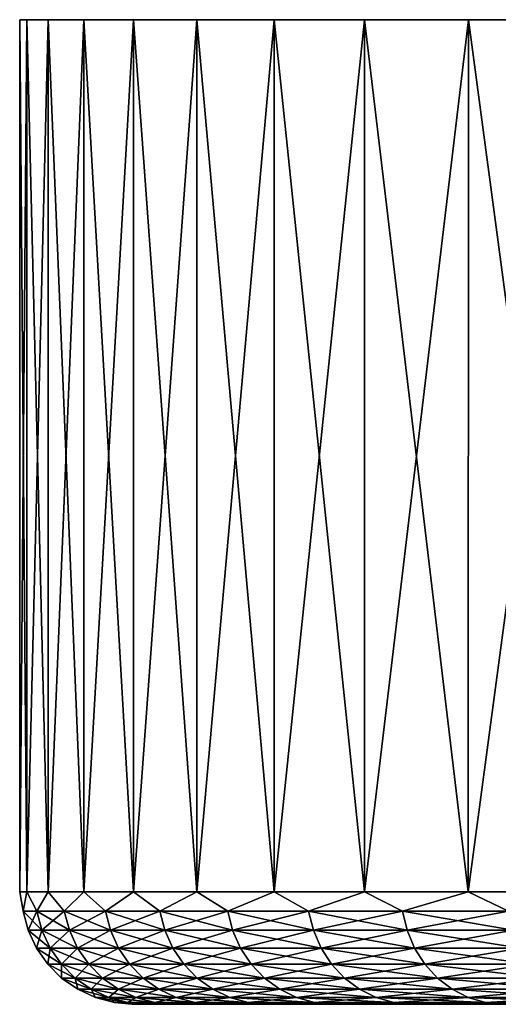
# Model space of a CAD drawing. Header units: metres. Extents: x -30 to 30, y -95 to 0.
# Tile 45 of 57: x -30 to -26.6, y -7 to 0. Entities that reach past the tile are written whole.
import ezdxf

# ---------------------------------------------------------------- set-up
doc = ezdxf.new("R2010")
doc.units = ezdxf.units.M
doc.layers.add('solid_122542', color=7, linetype='CONTINUOUS')

msp = doc.modelspace()

# ---------------------------------------------------------------- linework, layer by layer
at = {"layer": 'solid_122542'}
for points in [[(-30, -6.2, 0), (-29.999649, 0), (-29.949116, 0, -1.745626)], [(-30, -6.2, 0), (-29.949245, -6.2, 1.744347), (-29.999649, 0)], [(-29.949116, 0, -1.745626), (-29.999649, 0), (-29.949116, 0, 1.745626)], [(-29.949245, -6.2, 1.744347), (-29.949116, 0, 1.745626), (-29.999649, 0)], [(-29.949245, -6.2, 1.744347), (-29.79715, -6.2, 3.482791), (-29.949116, 0, 1.745626)], [(-29.949116, 0, -1.745626), (-29.949116, 0, 1.745626), (-29.7971, 0, 3.481276)], [(-29.79715, -6.2, 3.482791), (-29.7971, 0, 3.481276), (-29.949116, 0, 1.745626)], [(-29.7971, 0, -3.481276), (-29.949116, 0, -1.745626), (-29.7971, 0, 3.481276)], [(-29.79715, -6.2, 3.482791), (-29.544231, -6.2, 5.209451), (-29.7971, 0, 3.481276)], [(-29.7971, 0, -3.481276), (-29.7971, 0, 3.481276), (-29.543743, 0, 5.21062)], [(-29.544231, -6.2, 5.209451), (-29.543743, 0, 5.21062), (-29.7971, 0, 3.481276)], [(-29.543743, 0, -5.21062), (-29.7971, 0, -3.481276), (-29.543743, 0, 5.21062)], [(-29.544231, -6.2, 5.209451), (-29.191345, -6.2, 6.918483), (-29.543743, 0, 5.21062)], [(-29.543743, 0, -5.21062), (-29.543743, 0, 5.21062), (-29.191511, 0, 6.917713)], [(-29.191345, -6.2, 6.918483), (-29.191511, 0, 6.917713), (-29.543743, 0, 5.21062)], [(-29.191511, 0, -6.917713), (-29.543743, 0, -5.21062), (-29.191511, 0, 6.917713)], [(-29.191511, 0, -6.917713), (-29.191511, 0, 6.917713), (-28.739489, 0, 8.603558)], [(-28.739683, -6.2, 8.604106), (-28.739489, 0, 8.603558), (-29.191511, 0, 6.917713)], [(-28.739489, 0, -8.603558), (-29.191511, 0, -6.917713), (-28.739489, 0, 8.603558)], [(-29.191345, -6.2, 6.918483), (-28.739683, -6.2, 8.604106), (-29.191511, 0, 6.917713)], [(-28.739683, -6.2, 8.604106), (-28.190775, -6.2, 10.260614), (-28.739489, 0, 8.603558)], [(-28.739489, 0, -8.603558), (-28.739489, 0, 8.603558), (-28.190145, 0, 10.262025)], [(-28.190775, -6.2, 10.260614), (-28.190145, 0, 10.262025), (-28.739489, 0, 8.603558)], [(-28.190145, 0, -10.262025), (-28.739489, 0, -8.603558), (-28.190145, 0, 10.262025)], [(-28.190775, -6.2, 10.260614), (-27.546478, -6.2, 11.882404), (-28.190145, 0, 10.262025)], [(-28.190145, 0, -10.262025), (-28.190145, 0, 10.262025), (-27.546967, 0, 11.880849)], [(-27.546478, -6.2, 11.882404), (-27.546967, 0, 11.880849), (-28.190145, 0, 10.262025)], [(-27.546967, 0, -11.880849), (-28.190145, 0, -10.262025), (-27.546967, 0, 11.880849)], [(-27.546967, 0, -11.880849), (-27.546967, 0, 11.880849), (-26.808298, 0, 13.464624)], [(-26.808973, -6.2, 13.463988), (-26.808298, 0, 13.464624), (-27.546967, 0, 11.880849)], [(-26.808298, 0, -13.464624), (-27.546967, 0, -11.880849), (-26.808298, 0, 13.464624)], [(-27.546478, -6.2, 11.882404), (-26.808973, -6.2, 13.463988), (-27.546967, 0, 11.880849)], [(-26.808973, -6.2, 13.463988), (-25.980755, -6.2, 15.000013), (-26.808298, 0, 13.464624)], [(-26.808298, 0, -13.464624), (-26.808298, 0, 13.464624), (-25.980762, 0, 15)], [(-25.980755, -6.2, 15.000013), (-25.980762, 0, 15), (-26.808298, 0, 13.464624)], [(-25.980762, 0, -15), (-26.808298, 0, -13.464624), (-25.980762, 0, 15)], [(-29.949245, -6.2, -1.744346), (-30, -6.2, 0), (-29.949116, 0, -1.745626)], [(-29.949245, -6.2, -1.744346), (-29.949116, 0, -1.745626), (-29.7971, 0, -3.481276)], [(-29.79715, -6.2, -3.482791), (-29.949245, -6.2, -1.744346), (-29.7971, 0, -3.481276)], [(-29.79715, -6.2, -3.482791), (-29.7971, 0, -3.481276), (-29.543743, 0, -5.21062)], [(-29.544231, -6.2, -5.20945), (-29.79715, -6.2, -3.482791), (-29.543743, 0, -5.21062)], [(-29.544231, -6.2, -5.20945), (-29.543743, 0, -5.21062), (-29.191511, 0, -6.917713)], [(-29.191345, -6.2, -6.918483), (-29.544231, -6.2, -5.20945), (-29.191511, 0, -6.917713)], [(-29.191345, -6.2, -6.918483), (-29.191511, 0, -6.917713), (-28.739489, 0, -8.603558)], [(-28.739683, -6.2, -8.604105), (-29.191345, -6.2, -6.918483), (-28.739489, 0, -8.603558)], [(-28.739683, -6.2, -8.604105), (-28.739489, 0, -8.603558), (-28.190145, 0, -10.262025)], [(-28.190775, -6.2, -10.260614), (-28.739683, -6.2, -8.604105), (-28.190145, 0, -10.262025)], [(-28.190775, -6.2, -10.260614), (-28.190145, 0, -10.262025), (-27.546967, 0, -11.880849)], [(-27.546478, -6.2, -11.882404), (-28.190775, -6.2, -10.260614), (-27.546967, 0, -11.880849)], [(-27.546478, -6.2, -11.882404), (-27.546967, 0, -11.880849), (-26.808298, 0, -13.464624)], [(-26.808973, -6.2, -13.463988), (-27.546478, -6.2, -11.882404), (-26.808298, 0, -13.464624)], [(-26.808973, -6.2, -13.463988), (-26.808298, 0, -13.464624), (-25.980762, 0, -15)], [(-25.980755, -6.2, -15.000013), (-26.808973, -6.2, -13.463988), (-25.980762, 0, -15)], [(-29.975616, -6.338919, 0.856334), (-29.949245, -6.2, 1.744347), (-30, -6.2, 0)], [(-29.975616, -6.338919, -0.856334), (-30, -6.2, 0), (-29.949245, -6.2, -1.744346)], [(-29.975616, -6.338919, 0.856334), (-30, -6.2, 0), (-29.975616, -6.338919, -0.856334)], [(-29.877842, -6.338919, 2.56621), (-29.949245, -6.2, 1.744347), (-29.975616, -6.338919, 0.856334)], [(-29.975616, -6.338919, -0.856334), (-29.949245, -6.2, -1.744346), (-29.877842, -6.338919, -2.56621)], [(-29.877842, -6.338919, 2.56621), (-29.79715, -6.2, 3.482791), (-29.949245, -6.2, 1.744347)], [(-29.877842, -6.338919, -2.56621), (-29.949245, -6.2, -1.744346), (-29.79715, -6.2, -3.482791)], [(-29.682613, -6.338919, 4.267715), (-29.79715, -6.2, 3.482791), (-29.877842, -6.338919, 2.56621)], [(-29.877842, -6.338919, -2.56621), (-29.79715, -6.2, -3.482791), (-29.682613, -6.338919, -4.267715)], [(-29.682613, -6.338919, 4.267715), (-29.544231, -6.2, 5.209451), (-29.79715, -6.2, 3.482791)], [(-29.682613, -6.338919, -4.267715), (-29.79715, -6.2, -3.482791), (-29.544231, -6.2, -5.20945)], [(-29.390566, -6.338919, 5.9553), (-29.544231, -6.2, 5.209451), (-29.682613, -6.338919, 4.267715)], [(-29.682613, -6.338919, -4.267715), (-29.544231, -6.2, -5.20945), (-29.390566, -6.338919, -5.9553)], [(-29.390566, -6.338919, 5.9553), (-29.191345, -6.2, 6.918483), (-29.544231, -6.2, 5.209451)], [(-29.390566, -6.338919, -5.9553), (-29.544231, -6.2, -5.20945), (-29.191345, -6.2, -6.918483)], [(-29.002651, -6.338919, 7.62346), (-29.191345, -6.2, 6.918483), (-29.390566, -6.338919, 5.9553)], [(-29.390566, -6.338919, -5.9553), (-29.191345, -6.2, -6.918483), (-29.002651, -6.338919, -7.62346)], [(-29.002651, -6.338919, 7.62346), (-28.739683, -6.2, 8.604106), (-29.191345, -6.2, 6.918483)], [(-29.002651, -6.338919, -7.62346), (-29.191345, -6.2, -6.918483), (-28.739683, -6.2, -8.604105)], [(-28.520136, -6.338919, 9.266754), (-28.739683, -6.2, 8.604106), (-29.002651, -6.338919, 7.62346)], [(-29.002651, -6.338919, -7.62346), (-28.739683, -6.2, -8.604105), (-28.520136, -6.338919, -9.266754)], [(-28.520136, -6.338919, 9.266754), (-28.190775, -6.2, 10.260614), (-28.739683, -6.2, 8.604106)], [(-28.520136, -6.338919, -9.266754), (-28.739683, -6.2, -8.604105), (-28.190775, -6.2, -10.260614)], [(-27.944595, -6.338919, 10.879822), (-28.190775, -6.2, 10.260614), (-28.520136, -6.338919, 9.266754)], [(-28.520136, -6.338919, -9.266754), (-28.190775, -6.2, -10.260614), (-27.944595, -6.338919, -10.879822)], [(-27.944595, -6.338919, 10.879822), (-27.546478, -6.2, 11.882404), (-28.190775, -6.2, 10.260614)], [(-27.944595, -6.338919, -10.879822), (-28.190775, -6.2, -10.260614), (-27.546478, -6.2, -11.882404)], [(-27.277905, -6.338919, 12.457401), (-27.546478, -6.2, 11.882404), (-27.944595, -6.338919, 10.879822)], [(-27.944595, -6.338919, -10.879822), (-27.546478, -6.2, -11.882404), (-27.277905, -6.338919, -12.457401)], [(-27.277905, -6.338919, 12.457401), (-26.808973, -6.2, 13.463988), (-27.546478, -6.2, 11.882404)], [(-27.277905, -6.338919, -12.457401), (-27.546478, -6.2, -11.882404), (-26.808973, -6.2, -13.463988)], [(-26.522238, -6.338919, 13.994348), (-26.808973, -6.2, 13.463988), (-27.277905, -6.338919, 12.457401)], [(-27.277905, -6.338919, -12.457401), (-26.808973, -6.2, -13.463988), (-26.522238, -6.338919, -13.994348)], [(-26.522238, -6.338919, 13.994348), (-25.980755, -6.2, 15.000013), (-26.808973, -6.2, 13.463988)], [(-26.522238, -6.338919, -13.994348), (-26.808973, -6.2, -13.463988), (-25.980755, -6.2, -15.000013)], [(-29.975616, -6.338919, -0.856334), (-29.939491, -6.473747, -0.855302), (-29.939491, -6.473747, 0.855302)], [(-29.975616, -6.338919, -0.856334), (-29.877842, -6.338919, -2.56621), (-29.939491, -6.473747, -0.855302)], [(-29.975616, -6.338919, 0.856334), (-29.939491, -6.473747, 0.855302), (-29.841835, -6.473747, 2.563118)], [(-29.975616, -6.338919, 0.856334), (-29.975616, -6.338919, -0.856334), (-29.939491, -6.473747, 0.855302)], [(-29.877842, -6.338919, 2.56621), (-29.975616, -6.338919, 0.856334), (-29.841835, -6.473747, 2.563118)], [(-29.877842, -6.338919, -2.56621), (-29.841835, -6.473747, -2.563118), (-29.939491, -6.473747, -0.855302)], [(-29.877842, -6.338919, -2.56621), (-29.682613, -6.338919, -4.267715), (-29.841835, -6.473747, -2.563118)], [(-29.877842, -6.338919, 2.56621), (-29.841835, -6.473747, 2.563118), (-29.646841, -6.473747, 4.262572)], [(-29.682613, -6.338919, 4.267715), (-29.877842, -6.338919, 2.56621), (-29.646841, -6.473747, 4.262572)], [(-29.682613, -6.338919, -4.267715), (-29.646841, -6.473747, -4.262572), (-29.841835, -6.473747, -2.563118)], [(-29.682613, -6.338919, -4.267715), (-29.390566, -6.338919, -5.9553), (-29.646841, -6.473747, -4.262572)], [(-29.682613, -6.338919, 4.267715), (-29.646841, -6.473747, 4.262572), (-29.355145, -6.473747, 5.948123)], [(-29.390566, -6.338919, 5.9553), (-29.682613, -6.338919, 4.267715), (-29.355145, -6.473747, 5.948123)], [(-29.390566, -6.338919, -5.9553), (-29.355145, -6.473747, -5.948123), (-29.646841, -6.473747, -4.262572)], [(-29.390566, -6.338919, -5.9553), (-29.002651, -6.338919, -7.62346), (-29.355145, -6.473747, -5.948123)], [(-29.390566, -6.338919, 5.9553), (-29.355145, -6.473747, 5.948123), (-28.967699, -6.473747, 7.614273)], [(-29.002651, -6.338919, 7.62346), (-29.390566, -6.338919, 5.9553), (-28.967699, -6.473747, 7.614273)], [(-29.002651, -6.338919, -7.62346), (-28.967699, -6.473747, -7.614273), (-29.355145, -6.473747, -5.948123)], [(-29.002651, -6.338919, -7.62346), (-28.520136, -6.338919, -9.266754), (-28.967699, -6.473747, -7.614273)], [(-29.002651, -6.338919, 7.62346), (-28.967699, -6.473747, 7.614273), (-28.485765, -6.473747, 9.255587)], [(-28.520136, -6.338919, 9.266754), (-29.002651, -6.338919, 7.62346), (-28.485765, -6.473747, 9.255587)], [(-28.520136, -6.338919, -9.266754), (-28.485765, -6.473747, -9.255587), (-28.967699, -6.473747, -7.614273)], [(-28.520136, -6.338919, -9.266754), (-27.944595, -6.338919, -10.879822), (-28.485765, -6.473747, -9.255587)], [(-28.520136, -6.338919, 9.266754), (-28.485765, -6.473747, 9.255587), (-27.910917, -6.473747, 10.86671)], [(-27.944595, -6.338919, 10.879822), (-28.520136, -6.338919, 9.266754), (-27.910917, -6.473747, 10.86671)], [(-27.944595, -6.338919, -10.879822), (-27.910917, -6.473747, -10.86671), (-28.485765, -6.473747, -9.255587)], [(-27.944595, -6.338919, -10.879822), (-27.277905, -6.338919, -12.457401), (-27.910917, -6.473747, -10.86671)], [(-27.944595, -6.338919, 10.879822), (-27.910917, -6.473747, 10.86671), (-27.245029, -6.473747, 12.442389)], [(-27.277905, -6.338919, 12.457401), (-27.944595, -6.338919, 10.879822), (-27.245029, -6.473747, 12.442389)], [(-27.277905, -6.338919, -12.457401), (-27.245029, -6.473747, -12.442389), (-27.910917, -6.473747, -10.86671)], [(-27.277905, -6.338919, -12.457401), (-26.522238, -6.338919, -13.994348), (-27.245029, -6.473747, -12.442389)], [(-27.277905, -6.338919, 12.457401), (-27.245029, -6.473747, 12.442389), (-26.490276, -6.473747, 13.977483)], [(-26.522238, -6.338919, 13.994348), (-27.277905, -6.338919, 12.457401), (-26.490276, -6.473747, 13.977483)], [(-26.522238, -6.338919, -13.994348), (-26.490276, -6.473747, -13.977483), (-27.245029, -6.473747, -12.442389)], [(-29.939491, -6.473747, -0.855302), (-29.880489, -6.600242, -0.853617), (-29.880489, -6.600242, 0.853617)], [(-29.939491, -6.473747, -0.855302), (-29.841835, -6.473747, -2.563118), (-29.880489, -6.600242, -0.853617)], [(-29.939491, -6.473747, 0.855302), (-29.880489, -6.600242, 0.853617), (-29.783026, -6.600242, 2.558066)], [(-29.939491, -6.473747, 0.855302), (-29.939491, -6.473747, -0.855302), (-29.880489, -6.600242, 0.853617)], [(-29.841835, -6.473747, 2.563118), (-29.939491, -6.473747, 0.855302), (-29.783026, -6.600242, 2.558066)], [(-29.841835, -6.473747, -2.563118), (-29.783026, -6.600242, -2.558066), (-29.880489, -6.600242, -0.853617)], [(-29.841835, -6.473747, -2.563118), (-29.646841, -6.473747, -4.262572), (-29.783026, -6.600242, -2.558066)], [(-29.841835, -6.473747, 2.563118), (-29.783026, -6.600242, 2.558066), (-29.588417, -6.600242, 4.254172)], [(-29.646841, -6.473747, 4.262572), (-29.841835, -6.473747, 2.563118), (-29.588417, -6.600242, 4.254172)], [(-29.646841, -6.473747, -4.262572), (-29.588417, -6.600242, -4.254172), (-29.783026, -6.600242, -2.558066)], [(-29.646841, -6.473747, -4.262572), (-29.355145, -6.473747, -5.948123), (-29.588417, -6.600242, -4.254172)], [(-29.646841, -6.473747, 4.262572), (-29.588417, -6.600242, 4.254172), (-29.297295, -6.600242, 5.936401)], [(-29.355145, -6.473747, 5.948123), (-29.646841, -6.473747, 4.262572), (-29.297295, -6.600242, 5.936401)], [(-29.355145, -6.473747, -5.948123), (-29.297295, -6.600242, -5.936401), (-29.588417, -6.600242, -4.254172)], [(-29.355145, -6.473747, -5.948123), (-28.967699, -6.473747, -7.614273), (-29.297295, -6.600242, -5.936401)], [(-29.355145, -6.473747, 5.948123), (-29.297295, -6.600242, 5.936401), (-28.910612, -6.600242, 7.599267)], [(-28.967699, -6.473747, 7.614273), (-29.355145, -6.473747, 5.948123), (-28.910612, -6.600242, 7.599267)], [(-28.967699, -6.473747, -7.614273), (-28.910612, -6.600242, -7.599267), (-29.297295, -6.600242, -5.936401)], [(-28.967699, -6.473747, -7.614273), (-28.485765, -6.473747, -9.255587), (-28.910612, -6.600242, -7.599267)], [(-28.967699, -6.473747, 7.614273), (-28.910612, -6.600242, 7.599267), (-28.429628, -6.600242, 9.237347)], [(-28.485765, -6.473747, 9.255587), (-28.967699, -6.473747, 7.614273), (-28.429628, -6.600242, 9.237347)], [(-28.485765, -6.473747, -9.255587), (-28.429628, -6.600242, -9.237347), (-28.910612, -6.600242, -7.599267)], [(-28.485765, -6.473747, -9.255587), (-27.910917, -6.473747, -10.86671), (-28.429628, -6.600242, -9.237347)], [(-28.485765, -6.473747, 9.255587), (-28.429628, -6.600242, 9.237347), (-27.855913, -6.600242, 10.845295)], [(-27.910917, -6.473747, 10.86671), (-28.485765, -6.473747, 9.255587), (-27.855913, -6.600242, 10.845295)], [(-27.910917, -6.473747, -10.86671), (-27.855913, -6.600242, -10.845295), (-28.429628, -6.600242, -9.237347)], [(-27.910917, -6.473747, -10.86671), (-27.245029, -6.473747, -12.442389), (-27.855913, -6.600242, -10.845295)], [(-27.910917, -6.473747, 10.86671), (-27.855913, -6.600242, 10.845295), (-27.191339, -6.600242, 12.417869)], [(-27.245029, -6.473747, 12.442389), (-27.910917, -6.473747, 10.86671), (-27.191339, -6.600242, 12.417869)], [(-27.245029, -6.473747, -12.442389), (-27.191339, -6.600242, -12.417869), (-27.855913, -6.600242, -10.845295)], [(-27.245029, -6.473747, -12.442389), (-26.490276, -6.473747, -13.977483), (-27.191339, -6.600242, -12.417869)], [(-27.245029, -6.473747, 12.442389), (-27.191339, -6.600242, 12.417869), (-26.43807, -6.600242, 13.949937)], [(-26.490276, -6.473747, 13.977483), (-27.245029, -6.473747, 12.442389), (-26.43807, -6.600242, 13.949937)], [(-26.490276, -6.473747, -13.977483), (-26.43807, -6.600242, -13.949937), (-27.191339, -6.600242, -12.417869)], [(-29.880489, -6.600242, -0.853617), (-29.800409, -6.714551, -0.851329), (-29.800409, -6.714551, 0.851329)], [(-29.880489, -6.600242, -0.853617), (-29.783026, -6.600242, -2.558066), (-29.800409, -6.714551, -0.851329)], [(-29.880489, -6.600242, 0.853617), (-29.800409, -6.714551, 0.851329), (-29.703205, -6.714551, 2.551211)], [(-29.880489, -6.600242, 0.853617), (-29.880489, -6.600242, -0.853617), (-29.800409, -6.714551, 0.851329)], [(-29.783026, -6.600242, 2.558066), (-29.880489, -6.600242, 0.853617), (-29.703205, -6.714551, 2.551211)], [(-29.783026, -6.600242, -2.558066), (-29.703205, -6.714551, -2.551211), (-29.800409, -6.714551, -0.851329)], [(-29.783026, -6.600242, -2.558066), (-29.588417, -6.600242, -4.254172), (-29.703205, -6.714551, -2.551211)], [(-29.783026, -6.600242, 2.558066), (-29.703205, -6.714551, 2.551211), (-29.509117, -6.714551, 4.242771)], [(-29.588417, -6.600242, 4.254172), (-29.783026, -6.600242, 2.558066), (-29.509117, -6.714551, 4.242771)], [(-29.588417, -6.600242, -4.254172), (-29.509117, -6.714551, -4.242771), (-29.703205, -6.714551, -2.551211)], [(-29.588417, -6.600242, -4.254172), (-29.297295, -6.600242, -5.936401), (-29.509117, -6.714551, -4.242771)], [(-29.588417, -6.600242, 4.254172), (-29.509117, -6.714551, 4.242771), (-29.218777, -6.714551, 5.920491)], [(-29.297295, -6.600242, 5.936401), (-29.588417, -6.600242, 4.254172), (-29.218777, -6.714551, 5.920491)], [(-29.297295, -6.600242, -5.936401), (-29.218777, -6.714551, -5.920491), (-29.509117, -6.714551, -4.242771)], [(-29.297295, -6.600242, -5.936401), (-28.910612, -6.600242, -7.599267), (-29.218777, -6.714551, -5.920491)], [(-29.297295, -6.600242, 5.936401), (-29.218777, -6.714551, 5.920491), (-28.83313, -6.714551, 7.578901)], [(-28.910612, -6.600242, 7.599267), (-29.297295, -6.600242, 5.936401), (-28.83313, -6.714551, 7.578901)], [(-28.910612, -6.600242, -7.599267), (-28.83313, -6.714551, -7.578901), (-29.218777, -6.714551, -5.920491)], [(-28.910612, -6.600242, -7.599267), (-28.429628, -6.600242, -9.237347), (-28.83313, -6.714551, -7.578901)], [(-28.910612, -6.600242, 7.599267), (-28.83313, -6.714551, 7.578901), (-28.353436, -6.714551, 9.212589)], [(-28.429628, -6.600242, 9.237347), (-28.910612, -6.600242, 7.599267), (-28.353436, -6.714551, 9.212589)], [(-28.429628, -6.600242, -9.237347), (-28.353436, -6.714551, -9.212589), (-28.83313, -6.714551, -7.578901)], [(-28.429628, -6.600242, -9.237347), (-27.855913, -6.600242, -10.845295), (-28.353436, -6.714551, -9.212589)], [(-28.429628, -6.600242, 9.237347), (-28.353436, -6.714551, 9.212589), (-27.781258, -6.714551, 10.816229)], [(-27.855913, -6.600242, 10.845295), (-28.429628, -6.600242, 9.237347), (-27.781258, -6.714551, 10.816229)], [(-27.855913, -6.600242, -10.845295), (-27.781258, -6.714551, -10.816229), (-28.353436, -6.714551, -9.212589)], [(-27.855913, -6.600242, -10.845295), (-27.191339, -6.600242, -12.417869), (-27.781258, -6.714551, -10.816229)], [(-27.855913, -6.600242, 10.845295), (-27.781258, -6.714551, 10.816229), (-27.118464, -6.714551, 12.384587)], [(-27.191339, -6.600242, 12.417869), (-27.855913, -6.600242, 10.845295), (-27.118464, -6.714551, 12.384587)], [(-27.191339, -6.600242, -12.417869), (-27.118464, -6.714551, -12.384587), (-27.781258, -6.714551, -10.816229)], [(-27.191339, -6.600242, -12.417869), (-26.43807, -6.600242, -13.949937), (-27.118464, -6.714551, -12.384587)], [(-27.191339, -6.600242, 12.417869), (-27.118464, -6.714551, 12.384587), (-26.367216, -6.714551, 13.912551)], [(-26.43807, -6.600242, 13.949937), (-27.191339, -6.600242, 12.417869), (-26.367216, -6.714551, 13.912551)], [(-26.43807, -6.600242, -13.949937), (-26.367216, -6.714551, -13.912551), (-27.118464, -6.714551, -12.384587)], [(-29.800409, -6.714551, -0.851329), (-29.701685, -6.813194, -0.848509), (-29.701685, -6.813194, 0.848509)], [(-29.800409, -6.714551, -0.851329), (-29.703205, -6.714551, -2.551211), (-29.701685, -6.813194, -0.848509)], [(-29.800409, -6.714551, 0.851329), (-29.701685, -6.813194, 0.848509), (-29.604803, -6.813194, 2.542759)], [(-29.800409, -6.714551, 0.851329), (-29.800409, -6.714551, -0.851329), (-29.701685, -6.813194, 0.848509)], [(-29.703205, -6.714551, 2.551211), (-29.800409, -6.714551, 0.851329), (-29.604803, -6.813194, 2.542759)], [(-29.703205, -6.714551, -2.551211), (-29.604803, -6.813194, -2.542759), (-29.701685, -6.813194, -0.848509)], [(-29.703205, -6.714551, -2.551211), (-29.509117, -6.714551, -4.242771), (-29.604803, -6.813194, -2.542759)], [(-29.703205, -6.714551, 2.551211), (-29.604803, -6.813194, 2.542759), (-29.411358, -6.813194, 4.228715)], [(-29.509117, -6.714551, 4.242771), (-29.703205, -6.714551, 2.551211), (-29.411358, -6.813194, 4.228715)], [(-29.509117, -6.714551, -4.242771), (-29.411358, -6.813194, -4.228715), (-29.604803, -6.813194, -2.542759)], [(-29.509117, -6.714551, -4.242771), (-29.218777, -6.714551, -5.920491), (-29.411358, -6.813194, -4.228715)], [(-29.509117, -6.714551, 4.242771), (-29.411358, -6.813194, 4.228715), (-29.121979, -6.813194, 5.900878)], [(-29.218777, -6.714551, 5.920491), (-29.509117, -6.714551, 4.242771), (-29.121979, -6.813194, 5.900878)], [(-29.218777, -6.714551, -5.920491), (-29.121979, -6.813194, -5.900878), (-29.411358, -6.813194, -4.228715)], [(-29.218777, -6.714551, -5.920491), (-28.83313, -6.714551, -7.578901), (-29.121979, -6.813194, -5.900878)], [(-29.218777, -6.714551, 5.920491), (-29.121979, -6.813194, 5.900878), (-28.73761, -6.813194, 7.553793)], [(-28.83313, -6.714551, 7.578901), (-29.218777, -6.714551, 5.920491), (-28.73761, -6.813194, 7.553793)], [(-28.83313, -6.714551, -7.578901), (-28.73761, -6.813194, -7.553793), (-29.121979, -6.813194, -5.900878)], [(-28.83313, -6.714551, -7.578901), (-28.353436, -6.714551, -9.212589), (-28.73761, -6.813194, -7.553793)], [(-28.83313, -6.714551, 7.578901), (-28.73761, -6.813194, 7.553793), (-28.259504, -6.813194, 9.18207)], [(-28.353436, -6.714551, 9.212589), (-28.83313, -6.714551, 7.578901), (-28.259504, -6.813194, 9.18207)], [(-28.353436, -6.714551, -9.212589), (-28.259504, -6.813194, -9.18207), (-28.73761, -6.813194, -7.553793)], [(-28.353436, -6.714551, -9.212589), (-27.781258, -6.714551, -10.816229), (-28.259504, -6.813194, -9.18207)], [(-28.353436, -6.714551, 9.212589), (-28.259504, -6.813194, 9.18207), (-27.689224, -6.813194, 10.780396)], [(-27.781258, -6.714551, 10.816229), (-28.353436, -6.714551, 9.212589), (-27.689224, -6.813194, 10.780396)], [(-27.781258, -6.714551, -10.816229), (-27.689224, -6.813194, -10.780396), (-28.259504, -6.813194, -9.18207)], [(-27.781258, -6.714551, -10.816229), (-27.118464, -6.714551, -12.384587), (-27.689224, -6.813194, -10.780396)], [(-27.781258, -6.714551, 10.816229), (-27.689224, -6.813194, 10.780396), (-27.028625, -6.813194, 12.343559)], [(-27.118464, -6.714551, 12.384587), (-27.781258, -6.714551, 10.816229), (-27.028625, -6.813194, 12.343559)], [(-27.118464, -6.714551, -12.384587), (-27.028625, -6.813194, -12.343559), (-27.689224, -6.813194, -10.780396)], [(-27.118464, -6.714551, -12.384587), (-26.367216, -6.714551, -13.912551), (-27.028625, -6.813194, -12.343559)], [(-27.118464, -6.714551, 12.384587), (-27.028625, -6.813194, 12.343559), (-26.279865, -6.813194, 13.866461)], [(-26.367216, -6.714551, 13.912551), (-27.118464, -6.714551, 12.384587), (-26.279865, -6.813194, 13.866461)], [(-26.367216, -6.714551, -13.912551), (-26.279865, -6.813194, -13.866461), (-27.028625, -6.813194, -12.343559)], [(-29.701685, -6.813194, -0.848509), (-29.587324, -6.893169, -0.845242), (-29.587324, -6.893169, 0.845242)], [(-29.701685, -6.813194, -0.848509), (-29.604803, -6.813194, -2.542759), (-29.587324, -6.893169, -0.845242)], [(-29.701685, -6.813194, 0.848509), (-29.587324, -6.893169, 0.845242), (-29.490816, -6.893169, 2.532969)], [(-29.701685, -6.813194, 0.848509), (-29.701685, -6.813194, -0.848509), (-29.587324, -6.893169, 0.845242)], [(-29.604803, -6.813194, 2.542759), (-29.701685, -6.813194, 0.848509), (-29.490816, -6.893169, 2.532969)], [(-29.604803, -6.813194, -2.542759), (-29.490816, -6.893169, -2.532969), (-29.587324, -6.893169, -0.845242)], [(-29.604803, -6.813194, -2.542759), (-29.411358, -6.813194, -4.228715), (-29.490816, -6.893169, -2.532969)], [(-29.604803, -6.813194, 2.542759), (-29.490816, -6.893169, 2.532969), (-29.298117, -6.893169, 4.212433)], [(-29.411358, -6.813194, 4.228715), (-29.604803, -6.813194, 2.542759), (-29.298117, -6.893169, 4.212433)], [(-29.411358, -6.813194, -4.228715), (-29.298117, -6.893169, -4.212433), (-29.490816, -6.893169, -2.532969)], [(-29.411358, -6.813194, -4.228715), (-29.121979, -6.813194, -5.900878), (-29.298117, -6.893169, -4.212433)], [(-29.411358, -6.813194, 4.228715), (-29.298117, -6.893169, 4.212433), (-29.009851, -6.893169, 5.878158)], [(-29.121979, -6.813194, 5.900878), (-29.411358, -6.813194, 4.228715), (-29.009851, -6.893169, 5.878158)], [(-29.121979, -6.813194, -5.900878), (-29.009851, -6.893169, -5.878158), (-29.298117, -6.893169, -4.212433)], [(-29.121979, -6.813194, -5.900878), (-28.73761, -6.813194, -7.553793), (-29.009851, -6.893169, -5.878158)], [(-29.121979, -6.813194, 5.900878), (-29.009851, -6.893169, 5.878158), (-28.626963, -6.893169, 7.524709)], [(-28.73761, -6.813194, 7.553793), (-29.121979, -6.813194, 5.900878), (-28.626963, -6.893169, 7.524709)], [(-28.73761, -6.813194, -7.553793), (-28.626963, -6.893169, -7.524709), (-29.009851, -6.893169, -5.878158)], [(-28.73761, -6.813194, -7.553793), (-28.259504, -6.813194, -9.18207), (-28.626963, -6.893169, -7.524709)], [(-28.73761, -6.813194, 7.553793), (-28.626963, -6.893169, 7.524709), (-28.150698, -6.893169, 9.146716)], [(-28.259504, -6.813194, 9.18207), (-28.73761, -6.813194, 7.553793), (-28.150698, -6.893169, 9.146716)], [(-28.259504, -6.813194, -9.18207), (-28.150698, -6.893169, -9.146716), (-28.626963, -6.893169, -7.524709)], [(-28.259504, -6.813194, -9.18207), (-27.689224, -6.813194, -10.780396), (-28.150698, -6.893169, -9.146716)], [(-28.259504, -6.813194, 9.18207), (-28.150698, -6.893169, 9.146716), (-27.582611, -6.893169, 10.738889)], [(-27.689224, -6.813194, 10.780396), (-28.259504, -6.813194, 9.18207), (-27.582611, -6.893169, 10.738889)], [(-27.689224, -6.813194, -10.780396), (-27.582611, -6.893169, -10.738889), (-28.150698, -6.893169, -9.146716)], [(-27.689224, -6.813194, -10.780396), (-27.028625, -6.813194, -12.343559), (-27.582611, -6.893169, -10.738889)], [(-27.689224, -6.813194, 10.780396), (-27.582611, -6.893169, 10.738889), (-26.924557, -6.893169, 12.296033)], [(-27.028625, -6.813194, 12.343559), (-27.689224, -6.813194, 10.780396), (-26.924557, -6.893169, 12.296033)], [(-27.028625, -6.813194, -12.343559), (-26.924557, -6.893169, -12.296033), (-27.582611, -6.893169, -10.738889)], [(-27.028625, -6.813194, -12.343559), (-26.279865, -6.813194, -13.866461), (-26.924557, -6.893169, -12.296033)], [(-27.028625, -6.813194, 12.343559), (-26.924557, -6.893169, 12.296033), (-26.17868, -6.893169, 13.81307)], [(-26.279865, -6.813194, 13.866461), (-27.028625, -6.813194, 12.343559), (-26.17868, -6.893169, 13.81307)], [(-26.279865, -6.813194, -13.866461), (-26.17868, -6.893169, -13.81307), (-26.924557, -6.893169, -12.296033)], [(-29.587324, -6.893169, -0.845242), (-29.46081, -6.95204, -0.841628), (-29.46081, -6.95204, 0.841628)], [(-29.587324, -6.893169, -0.845242), (-29.490816, -6.893169, -2.532969), (-29.46081, -6.95204, -0.841628)], [(-29.587324, -6.893169, 0.845242), (-29.46081, -6.95204, 0.841628), (-29.364714, -6.95204, 2.522138)], [(-29.587324, -6.893169, 0.845242), (-29.587324, -6.893169, -0.845242), (-29.46081, -6.95204, 0.841628)], [(-29.490816, -6.893169, 2.532969), (-29.587324, -6.893169, 0.845242), (-29.364714, -6.95204, 2.522138)], [(-29.490816, -6.893169, -2.532969), (-29.364714, -6.95204, -2.522138), (-29.46081, -6.95204, -0.841628)], [(-29.490816, -6.893169, -2.532969), (-29.298117, -6.893169, -4.212433), (-29.364714, -6.95204, -2.522138)], [(-29.490816, -6.893169, 2.532969), (-29.364714, -6.95204, 2.522138), (-29.172838, -6.95204, 4.194421)], [(-29.298117, -6.893169, 4.212433), (-29.490816, -6.893169, 2.532969), (-29.172838, -6.95204, 4.194421)], [(-29.298117, -6.893169, -4.212433), (-29.172838, -6.95204, -4.194421), (-29.364714, -6.95204, -2.522138)], [(-29.298117, -6.893169, -4.212433), (-29.009851, -6.893169, -5.878158), (-29.172838, -6.95204, -4.194421)], [(-29.298117, -6.893169, 4.212433), (-29.172838, -6.95204, 4.194421), (-28.885805, -6.95204, 5.853023)], [(-29.009851, -6.893169, 5.878158), (-29.298117, -6.893169, 4.212433), (-28.885805, -6.95204, 5.853023)], [(-29.009851, -6.893169, -5.878158), (-28.885805, -6.95204, -5.853023), (-29.172838, -6.95204, -4.194421)], [(-29.009851, -6.893169, -5.878158), (-28.626963, -6.893169, -7.524709), (-28.885805, -6.95204, -5.853023)], [(-29.009851, -6.893169, 5.878158), (-28.885805, -6.95204, 5.853023), (-28.504553, -6.95204, 7.492533)], [(-28.626963, -6.893169, 7.524709), (-29.009851, -6.893169, 5.878158), (-28.504553, -6.95204, 7.492533)], [(-28.626963, -6.893169, -7.524709), (-28.504553, -6.95204, -7.492533), (-28.885805, -6.95204, -5.853023)], [(-28.626963, -6.893169, -7.524709), (-28.150698, -6.893169, -9.146716), (-28.504553, -6.95204, -7.492533)], [(-28.626963, -6.893169, 7.524709), (-28.504553, -6.95204, 7.492533), (-28.030325, -6.95204, 9.107605)], [(-28.150698, -6.893169, 9.146716), (-28.626963, -6.893169, 7.524709), (-28.030325, -6.95204, 9.107605)], [(-28.150698, -6.893169, -9.146716), (-28.030325, -6.95204, -9.107605), (-28.504553, -6.95204, -7.492533)], [(-28.150698, -6.893169, -9.146716), (-27.582611, -6.893169, -10.738889), (-28.030325, -6.95204, -9.107605)], [(-28.150698, -6.893169, 9.146716), (-28.030325, -6.95204, 9.107605), (-27.464668, -6.95204, 10.692969)], [(-27.582611, -6.893169, 10.738889), (-28.150698, -6.893169, 9.146716), (-27.464668, -6.95204, 10.692969)], [(-27.582611, -6.893169, -10.738889), (-27.464668, -6.95204, -10.692969), (-28.030325, -6.95204, -9.107605)], [(-27.582611, -6.893169, -10.738889), (-26.924557, -6.893169, -12.296033), (-27.464668, -6.95204, -10.692969)], [(-27.582611, -6.893169, 10.738889), (-27.464668, -6.95204, 10.692969), (-26.809427, -6.95204, 12.243456)], [(-26.924557, -6.893169, 12.296033), (-27.582611, -6.893169, 10.738889), (-26.809427, -6.95204, 12.243456)], [(-26.924557, -6.893169, -12.296033), (-26.809427, -6.95204, -12.243456), (-27.464668, -6.95204, -10.692969)], [(-26.924557, -6.893169, -12.296033), (-26.17868, -6.893169, -13.81307), (-26.809427, -6.95204, -12.243456)], [(-26.924557, -6.893169, 12.296033), (-26.809427, -6.95204, 12.243456), (-26.06674, -6.95204, 13.754006)], [(-26.17868, -6.893169, 13.81307), (-26.924557, -6.893169, 12.296033), (-26.06674, -6.95204, 13.754006)], [(-26.17868, -6.893169, -13.81307), (-26.06674, -6.95204, -13.754006), (-26.809427, -6.95204, -12.243456)], [(-29.46081, -6.95204, -0.841628), (-29.325993, -6.988015, -0.837776), (-29.325993, -6.988015, 0.837776)], [(-29.46081, -6.95204, -0.841628), (-29.364714, -6.95204, -2.522138), (-29.325993, -6.988015, -0.837776)], [(-29.46081, -6.95204, 0.841628), (-29.325993, -6.988015, 0.837776), (-29.230337, -6.988015, 2.510596)], [(-29.46081, -6.95204, 0.841628), (-29.46081, -6.95204, -0.841628), (-29.325993, -6.988015, 0.837776)], [(-29.364714, -6.95204, 2.522138), (-29.46081, -6.95204, 0.841628), (-29.230337, -6.988015, 2.510596)], [(-29.364714, -6.95204, -2.522138), (-29.230337, -6.988015, -2.510596), (-29.325993, -6.988015, -0.837776)], [(-29.364714, -6.95204, -2.522138), (-29.172838, -6.95204, -4.194421), (-29.230337, -6.988015, -2.510596)], [(-29.364714, -6.95204, 2.522138), (-29.230337, -6.988015, 2.510596), (-29.039337, -6.988015, 4.175226)], [(-29.172838, -6.95204, 4.194421), (-29.364714, -6.95204, 2.522138), (-29.039337, -6.988015, 4.175226)], [(-29.325993, -6.988015, -0.837776), (-29.18689, -7, -0.866749), (-29.199657, -7, 0.000034)], [(-29.325993, -6.988015, -0.837776), (-29.230337, -6.988015, -2.510596), (-29.18689, -7, -0.866749)], [(-29.325993, -6.988015, 0.837776), (-29.199657, -7, 0.000034), (-29.186888, -7, 0.866817)], [(-29.325993, -6.988015, 0.837776), (-29.325993, -6.988015, -0.837776), (-29.199657, -7, 0.000034)], [(-29.325993, -6.988015, 0.837776), (-29.186888, -7, 0.866817), (-29.148581, -7, 1.731325)], [(-29.230337, -6.988015, 2.510596), (-29.325993, -6.988015, 0.837776), (-29.148581, -7, 1.731325)], [(-29.172838, -6.95204, -4.194421), (-29.039337, -6.988015, -4.175226), (-29.230337, -6.988015, -2.510596)], [(-29.230337, -6.988015, -2.510596), (-29.084682, -7, -2.592078), (-29.148584, -7, -1.731257)], [(-29.230337, -6.988015, -2.510596), (-29.039337, -6.988015, -4.175226), (-29.084682, -7, -2.592078)], [(-29.230337, -6.988015, -2.510596), (-29.148584, -7, -1.731257), (-29.18689, -7, -0.866749)], [(-29.230337, -6.988015, 2.510596), (-29.148581, -7, 1.731325), (-29.084677, -7, 2.592146)], [(-29.230337, -6.988015, 2.510596), (-29.084677, -7, 2.592146), (-28.994913, -7, 3.452723)], [(-29.039337, -6.988015, 4.175226), (-29.230337, -6.988015, 2.510596), (-28.994913, -7, 3.452723)], [(-29.186888, -7, 0.866817), (-29.199657, -7, 0.000034), (-29.18689, -7, -0.866749)], [(-29.186888, -7, 0.866817), (-29.18689, -7, -0.866749), (-29.148584, -7, -1.731257)], [(-29.148581, -7, 1.731325), (-29.186888, -7, 0.866817), (-29.148584, -7, -1.731257)], [(-29.172838, -6.95204, -4.194421), (-28.885805, -6.95204, -5.853023), (-29.039337, -6.988015, -4.175226)], [(-29.172838, -6.95204, 4.194421), (-29.039337, -6.988015, 4.175226), (-28.753618, -6.988015, 5.826238)], [(-28.885805, -6.95204, 5.853023), (-29.172838, -6.95204, 4.194421), (-28.753618, -6.988015, 5.826238)], [(-29.148581, -7, 1.731325), (-29.148584, -7, -1.731257), (-29.084682, -7, -2.592078)], [(-29.084677, -7, 2.592146), (-29.148581, -7, 1.731325), (-29.084682, -7, -2.592078)], [(-29.039337, -6.988015, -4.175226), (-28.994921, -7, -3.452655), (-29.084682, -7, -2.592078)], [(-29.084677, -7, 2.592146), (-29.084682, -7, -2.592078), (-28.994921, -7, -3.452655)], [(-28.994913, -7, 3.452723), (-29.084677, -7, 2.592146), (-28.994921, -7, -3.452655)], [(-28.885805, -6.95204, -5.853023), (-28.753618, -6.988015, -5.826238), (-29.039337, -6.988015, -4.175226)], [(-29.039337, -6.988015, -4.175226), (-28.879553, -7, -4.311782), (-28.994921, -7, -3.452655)], [(-29.039337, -6.988015, -4.175226), (-28.753618, -6.988015, -5.826238), (-28.879553, -7, -4.311782)], [(-29.039337, -6.988015, 4.175226), (-28.994913, -7, 3.452723), (-28.879543, -7, 4.31185)], [(-29.039337, -6.988015, 4.175226), (-28.879543, -7, 4.31185), (-28.738903, -7, 5.167277)], [(-28.753618, -6.988015, 5.826238), (-29.039337, -6.988015, 4.175226), (-28.738903, -7, 5.167277)], [(-28.994913, -7, 3.452723), (-28.994921, -7, -3.452655), (-28.879553, -7, -4.311782)], [(-28.879543, -7, 4.31185), (-28.994913, -7, 3.452723), (-28.879553, -7, -4.311782)], [(-28.885805, -6.95204, -5.853023), (-28.504553, -6.95204, -7.492533), (-28.753618, -6.988015, -5.826238)], [(-28.885805, -6.95204, 5.853023), (-28.753618, -6.988015, 5.826238), (-28.374111, -6.988015, 7.458246)], [(-28.504553, -6.95204, 7.492533), (-28.885805, -6.95204, 5.853023), (-28.374111, -6.988015, 7.458246)], [(-28.753618, -6.988015, -5.826238), (-28.738914, -7, -5.16721), (-28.879553, -7, -4.311782)], [(-28.879543, -7, 4.31185), (-28.879553, -7, -4.311782), (-28.738914, -7, -5.16721)], [(-28.738903, -7, 5.167277), (-28.879543, -7, 4.31185), (-28.738914, -7, -5.16721)], [(-28.504553, -6.95204, -7.492533), (-28.374111, -6.988015, -7.458246), (-28.753618, -6.988015, -5.826238)], [(-28.753618, -6.988015, -5.826238), (-28.573349, -7, -6.016688), (-28.738914, -7, -5.16721)], [(-28.753618, -6.988015, -5.826238), (-28.374111, -6.988015, -7.458246), (-28.573349, -7, -6.016688)], [(-28.753618, -6.988015, 5.826238), (-28.738903, -7, 5.167277), (-28.573334, -7, 6.016756)], [(-28.753618, -6.988015, 5.826238), (-28.573334, -7, 6.016756), (-28.383024, -7, 6.858719)], [(-28.374111, -6.988015, 7.458246), (-28.753618, -6.988015, 5.826238), (-28.383024, -7, 6.858719)], [(-28.738903, -7, 5.167277), (-28.738914, -7, -5.16721), (-28.573349, -7, -6.016688)], [(-28.573334, -7, 6.016756), (-28.738903, -7, 5.167277), (-28.573349, -7, -6.016688)], [(-28.374111, -6.988015, -7.458246), (-28.383039, -7, -6.858652), (-28.573349, -7, -6.016688)], [(-28.573334, -7, 6.016756), (-28.573349, -7, -6.016688), (-28.383039, -7, -6.858652)], [(-28.383024, -7, 6.858719), (-28.573334, -7, 6.016756), (-28.383039, -7, -6.858652)], [(-28.504553, -6.95204, -7.492533), (-28.030325, -6.95204, -9.107605), (-28.374111, -6.988015, -7.458246)], [(-28.504553, -6.95204, 7.492533), (-28.374111, -6.988015, 7.458246), (-27.902054, -6.988015, 9.065927)], [(-28.030325, -6.95204, 9.107605), (-28.504553, -6.95204, 7.492533), (-27.902054, -6.988015, 9.065927)], [(-28.374111, -6.988015, -7.458246), (-28.167212, -7, -7.69643), (-28.383039, -7, -6.858652)], [(-28.383024, -7, 6.858719), (-28.383039, -7, -6.858652), (-28.167212, -7, -7.69643)], [(-28.374111, -6.988015, 7.458246), (-28.383024, -7, 6.858719), (-28.167192, -7, 7.696496)], [(-28.167192, -7, 7.696496), (-28.383024, -7, 6.858719), (-28.167212, -7, -7.69643)], [(-28.030325, -6.95204, -9.107605), (-27.902054, -6.988015, -9.065927), (-28.374111, -6.988015, -7.458246)], [(-28.374111, -6.988015, -7.458246), (-27.902054, -6.988015, -9.065927), (-28.167212, -7, -7.69643)], [(-28.374111, -6.988015, 7.458246), (-28.167192, -7, 7.696496), (-27.926226, -7, 8.529126)], [(-27.902054, -6.988015, 9.065927), (-28.374111, -6.988015, 7.458246), (-27.926226, -7, 8.529126)], [(-27.902054, -6.988015, -9.065927), (-27.926245, -7, -8.52906), (-28.167212, -7, -7.69643)], [(-28.167192, -7, 7.696496), (-28.167212, -7, -7.69643), (-27.926245, -7, -8.52906)], [(-27.926226, -7, 8.529126), (-28.167192, -7, 7.696496), (-27.926245, -7, -8.52906)], [(-28.030325, -6.95204, -9.107605), (-27.464668, -6.95204, -10.692969), (-27.902054, -6.988015, -9.065927)], [(-28.030325, -6.95204, 9.107605), (-27.902054, -6.988015, 9.065927), (-27.338985, -6.988015, 10.644036)], [(-27.464668, -6.95204, 10.692969), (-28.030325, -6.95204, 9.107605), (-27.338985, -6.988015, 10.644036)], [(-27.902054, -6.988015, -9.065927), (-27.660812, -7, -9.354369), (-27.926245, -7, -8.52906)], [(-27.926226, -7, 8.529126), (-27.926245, -7, -8.52906), (-27.660812, -7, -9.354369)], [(-27.902054, -6.988015, 9.065927), (-27.926226, -7, 8.529126), (-27.660791, -7, 9.354435)], [(-27.660791, -7, 9.354435), (-27.926226, -7, 8.529126), (-27.660812, -7, -9.354369)], [(-27.464668, -6.95204, -10.692969), (-27.338985, -6.988015, -10.644036), (-27.902054, -6.988015, -9.065927)], [(-27.902054, -6.988015, -9.065927), (-27.338985, -6.988015, -10.644036), (-27.660812, -7, -9.354369)], [(-27.902054, -6.988015, 9.065927), (-27.660791, -7, 9.354435), (-27.371561, -7, 10.170248)], [(-27.338985, -6.988015, 10.644036), (-27.902054, -6.988015, 9.065927), (-27.371561, -7, 10.170248)], [(-27.338985, -6.988015, -10.644036), (-27.371586, -7, -10.170183), (-27.660812, -7, -9.354369)], [(-27.660791, -7, 9.354435), (-27.660812, -7, -9.354369), (-27.371586, -7, -10.170183)], [(-27.371561, -7, 10.170248), (-27.660791, -7, 9.354435), (-27.371586, -7, -10.170183)], [(-27.464668, -6.95204, -10.692969), (-26.809427, -6.95204, -12.243456), (-27.338985, -6.988015, -10.644036)], [(-27.464668, -6.95204, 10.692969), (-27.338985, -6.988015, 10.644036), (-26.686743, -6.988015, 12.187428)], [(-26.809427, -6.95204, 12.243456), (-27.464668, -6.95204, 10.692969), (-26.686743, -6.988015, 12.187428)], [(-27.338985, -6.988015, -10.644036), (-27.059032, -7, -10.974844), (-27.371586, -7, -10.170183)], [(-27.371561, -7, 10.170248), (-27.371586, -7, -10.170183), (-27.059032, -7, -10.974844)], [(-27.338985, -6.988015, 10.644036), (-27.371561, -7, 10.170248), (-27.059008, -7, 10.974908)], [(-27.059008, -7, 10.974908), (-27.371561, -7, 10.170248), (-27.059032, -7, -10.974844)], [(-26.809427, -6.95204, -12.243456), (-26.686743, -6.988015, -12.187428), (-27.338985, -6.988015, -10.644036)], [(-27.338985, -6.988015, -10.644036), (-26.686743, -6.988015, -12.187428), (-27.059032, -7, -10.974844)], [(-27.338985, -6.988015, 10.644036), (-27.059008, -7, 10.974908), (-26.721876, -7, 11.771522)], [(-26.686743, -6.988015, 12.187428), (-27.338985, -6.988015, 10.644036), (-26.721876, -7, 11.771522)], [(-26.686743, -6.988015, -12.187428), (-26.721903, -7, -11.771459), (-27.059032, -7, -10.974844)], [(-27.059008, -7, 10.974908), (-27.059032, -7, -10.974844), (-26.721903, -7, -11.771459)], [(-26.721876, -7, 11.771522), (-27.059008, -7, 10.974908), (-26.721903, -7, -11.771459)], [(-26.809427, -6.95204, -12.243456), (-26.06674, -6.95204, -13.754006), (-26.686743, -6.988015, -12.187428)], [(-26.809427, -6.95204, 12.243456), (-26.686743, -6.988015, 12.187428), (-25.947454, -6.988015, 13.691066)], [(-26.06674, -6.95204, 13.754006), (-26.809427, -6.95204, 12.243456), (-25.947454, -6.988015, 13.691066)], [(-26.686743, -6.988015, -12.187428), (-26.360638, -7, -12.559334), (-26.721903, -7, -11.771459)], [(-26.721876, -7, 11.771522), (-26.721903, -7, -11.771459), (-26.360638, -7, -12.559334)], [(-26.686743, -6.988015, 12.187428), (-26.721876, -7, 11.771522), (-26.360609, -7, 12.559396)], [(-26.360609, -7, 12.559396), (-26.721876, -7, 11.771522), (-26.360638, -7, -12.559334)], [(-26.06674, -6.95204, -13.754006), (-25.947454, -6.988015, -13.691066), (-26.686743, -6.988015, -12.187428)], [(-26.686743, -6.988015, -12.187428), (-25.947454, -6.988015, -13.691066), (-26.360638, -7, -12.559334)], [(-26.686743, -6.988015, 12.187428), (-26.360609, -7, 12.559396), (-25.976192, -7, 13.336481)], [(-25.947454, -6.988015, 13.691066), (-26.686743, -6.988015, 12.187428), (-25.976192, -7, 13.336481)]]:
    msp.add_3dface(points, dxfattribs=at)

doc.saveas('drawing.dxf')
